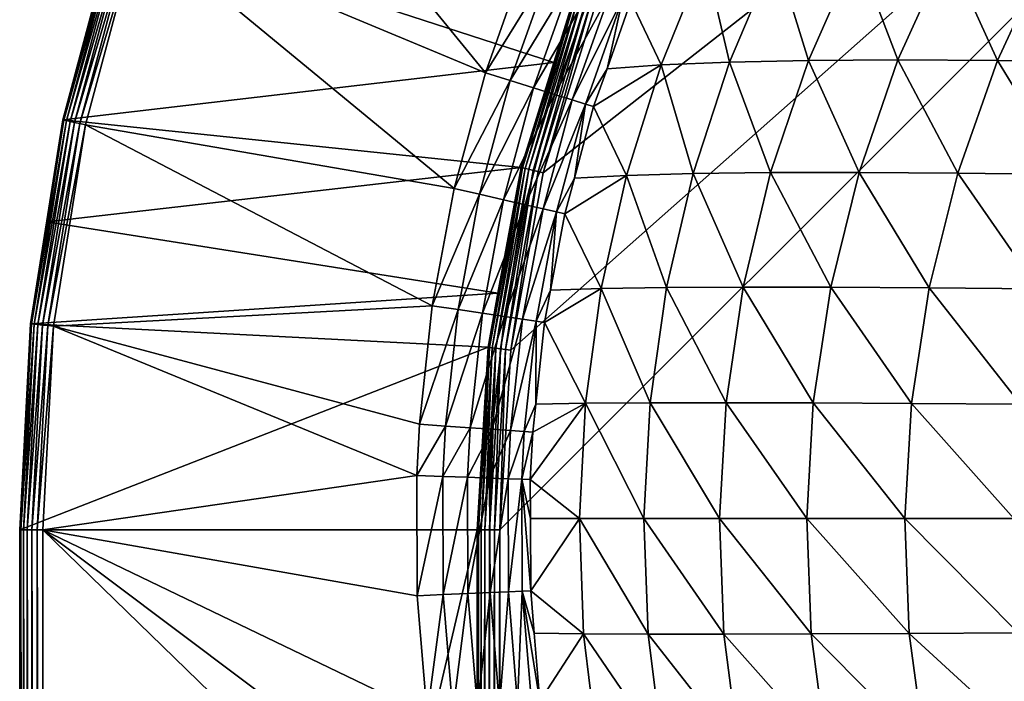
# Model space of a CAD drawing. Extents: x -924 to 924, y -425 to 424.
# Tile 5 of 52: x -924 to -712, y -33 to 110. Entities that reach past the tile are written whole.
import ezdxf

# ---------------------------------------------------------------- set-up
doc = ezdxf.new("R2010")
doc.units = 0
doc.linetypes.add('SOLIDLINE', pattern=[0])
doc.layers.add('BE3C_Starlet_I_Sil_8320CWVVK_1', color=252, linetype='SOLIDLINE')

msp = doc.modelspace()

# ---------------------------------------------------------------- linework, layer by layer
at = {"layer": 'BE3C_Starlet_I_Sil_8320CWVVK_1', "color": 252}
for points in [[(-500, 320.795), (820.794, -420), (-820.794, -420)], [(-500, 320.795), (-820.794, -420), (-820.794, 0)], [(-820.794, 0), (-818.456, 38.6675), (-500, 320.795)], [(-500, 320.795), (-818.456, 38.6675), (-811.473, 76.7712)], [(-500, 320.795), (-811.473, 76.7712), (-799.948, 113.755)], [(-898.545, 129.495, 575), (-823.938, 98.2609, 575), (-882.826, 170.445, 575)], [(-882.826, 170.445, 575), (-823.938, 98.2609, 575), (-815.27, 122.739, 575)], [(-914.774, 88.163, 570.384), (-903.05, 130.959, 571.6), (-903.287, 131.036, 570.384)], [(-914.774, 88.163, 570.384), (-903.287, 131.036, 570.384), (-914.716, 88.1507, 569.143)], [(-914.531, 88.1114, 571.6), (-903.05, 130.959, 571.6), (-914.774, 88.163, 570.384)], [(-914.716, 88.1507, 569.143), (-903.287, 131.036, 570.384), (-903.23, 131.017, 569.143)], [(-903.23, 131.017, 569.143), (-809.234, 100.483, 4.14328), (-914.716, 88.1507, 569.143)], [(-914.531, 88.1114, 571.6), (-902.536, 130.792, 572.718), (-903.05, 130.959, 571.6)], [(-914.003, 87.999, 572.718), (-902.536, 130.792, 572.718), (-914.531, 88.1114, 571.6)], [(-914.003, 87.999, 572.718), (-901.776, 130.545, 573.669), (-902.536, 130.792, 572.718)], [(-913.221, 87.8328, 573.669), (-901.776, 130.545, 573.669), (-914.003, 87.999, 572.718)], [(-913.221, 87.8328, 573.669), (-900.817, 130.233, 574.393), (-901.776, 130.545, 573.669)], [(-912.234, 87.6231, 574.393), (-900.817, 130.233, 574.393), (-913.221, 87.8328, 573.669)], [(-912.234, 87.6231, 574.393), (-899.717, 129.876, 574.846), (-900.817, 130.233, 574.393)], [(-911.103, 87.3827, 574.846), (-899.717, 129.876, 574.846), (-912.234, 87.6231, 574.393)], [(-911.103, 87.3827, 574.846), (-898.545, 129.495, 575), (-899.717, 129.876, 574.846)], [(-909.898, 87.1265, 575), (-898.545, 129.495, 575), (-911.103, 87.3827, 574.846)], [(-909.898, 87.1265, 575), (-830.616, 73.3924, 575), (-898.545, 129.495, 575)], [(-903.23, 131.017, 569.143), (-804.554, 115.502, 4.14328), (-809.234, 100.483, 4.14328)], [(-898.545, 129.495, 575), (-830.616, 73.3924, 575), (-823.938, 98.2609, 575)], [(-776.744, 123.136, 512.617), (-792.636, 113.71, 555.586), (-786.157, 100.001, 512.355)], [(-786.157, 100.001, 512.355), (-771.452, 100.588, 467.763), (-776.744, 123.136, 512.617)], [(-776.744, 123.136, 512.617), (-771.452, 100.588, 467.763), (-761.534, 123.916, 468.168)], [(-771.452, 100.588, 467.763), (-754.46, 100.94, 424.053), (-761.534, 123.916, 468.168)], [(-761.534, 123.916, 468.168), (-754.46, 100.94, 424.053), (-744.135, 124.404, 424.566)], [(-754.46, 100.94, 424.053), (-735.23, 101.057, 381.32), (-744.135, 124.404, 424.566)], [(-744.135, 124.404, 424.566), (-735.23, 101.057, 381.32), (-724.596, 124.601, 381.901)], [(-735.23, 101.057, 381.32), (-713.812, 100.941, 339.656), (-724.596, 124.601, 381.901)], [(-724.596, 124.601, 381.901), (-713.812, 100.941, 339.656), (-702.965, 124.506, 340.263)], [(-690.255, 100.59, 299.156), (-702.965, 124.506, 340.263), (-713.812, 100.941, 339.656)], [(-823.938, 98.2609, 575), (-810.106, 120.679, 574.374), (-815.27, 122.739, 575)], [(-823.938, 98.2609, 575), (-818.618, 96.6086, 574.371), (-810.106, 120.679, 574.374)], [(-818.618, 96.6086, 574.371), (-805.201, 118.722, 572.528), (-810.106, 120.679, 574.374)], [(-818.618, 96.6086, 574.371), (-813.566, 95.0395, 572.517), (-805.201, 118.722, 572.528)], [(-813.566, 95.0395, 572.517), (-800.801, 116.967, 569.553), (-805.201, 118.722, 572.528)], [(-813.566, 95.0395, 572.517), (-809.035, 93.6323, 569.531), (-800.801, 116.967, 569.553)], [(-809.035, 93.6323, 569.531), (-797.125, 115.5, 565.6), (-800.801, 116.967, 569.553)], [(-815.934, 77.8708, 3.02856), (-809.234, 100.483, 4.14328), (-804.244, 115.385, 3.02856)], [(-815.371, 77.7321, 2.02046), (-815.934, 77.8708, 3.02856), (-804.244, 115.385, 3.02856)], [(-815.371, 77.7321, 2.02046), (-804.244, 115.385, 3.02856), (-803.702, 115.179, 2.02046)], [(-814.598, 77.5414, 1.17354), (-815.371, 77.7321, 2.02046), (-803.702, 115.179, 2.02046)], [(-814.598, 77.5414, 1.17354), (-803.702, 115.179, 2.02046), (-802.957, 114.897, 1.17354)], [(-813.655, 77.309, 0.53358), (-814.598, 77.5414, 1.17354), (-802.957, 114.897, 1.17354)], [(-813.655, 77.309, 0.53358), (-802.957, 114.897, 1.17354), (-802.049, 114.552, 0.53358)], [(-812.594, 77.0476, 0.13524), (-813.655, 77.309, 0.53358), (-802.049, 114.552, 0.53358)], [(-812.594, 77.0476, 0.13524), (-802.049, 114.552, 0.53358), (-801.028, 114.165, 0.13524)], [(-804.244, 115.385, 3.02856), (-809.234, 100.483, 4.14328), (-804.554, 115.502, 4.14328)], [(-809.035, 93.6323, 569.531), (-805.253, 92.4579, 565.563), (-797.125, 115.5, 565.6)], [(-805.253, 92.4579, 565.563), (-794.357, 114.396, 560.865), (-797.125, 115.5, 565.6)], [(-805.253, 92.4579, 565.563), (-802.411, 91.5753, 560.812), (-794.357, 114.396, 560.865)], [(-802.411, 91.5753, 560.812), (-797.781, 99.153, 555.542), (-794.357, 114.396, 560.865)], [(-797.781, 99.153, 555.542), (-792.636, 113.71, 555.586), (-794.357, 114.396, 560.865)], [(-811.473, 76.7712), (-812.594, 77.0476, 0.13524), (-801.028, 114.165, 0.13524)], [(-811.473, 76.7712), (-801.028, 114.165, 0.13524), (-799.948, 113.755)], [(-786.157, 100.001, 512.355), (-792.636, 113.71, 555.586), (-797.781, 99.153, 555.542)], [(-914.716, 88.1507, 569.143), (-809.234, 100.483, 4.14328), (-816.256, 77.95, 4.14328)], [(-815.934, 77.8708, 3.02856), (-816.256, 77.95, 4.14328), (-809.234, 100.483, 4.14328)], [(-786.157, 100.001, 512.355), (-800.652, 91.0289, 555.517), (-793.599, 76.2069, 512.139)], [(-786.157, 100.001, 512.355), (-797.781, 99.153, 555.542), (-800.652, 91.0289, 555.517)], [(-793.599, 76.2069, 512.139), (-779.286, 76.6031, 467.43), (-786.157, 100.001, 512.355)], [(-786.157, 100.001, 512.355), (-779.286, 76.6031, 467.43), (-771.452, 100.588, 467.763)], [(-779.286, 76.6031, 467.43), (-762.606, 76.8219, 423.633), (-771.452, 100.588, 467.763)], [(-771.452, 100.588, 467.763), (-762.606, 76.8219, 423.633), (-754.46, 100.94, 424.053)], [(-762.606, 76.8219, 423.633), (-743.608, 76.8636, 380.843), (-754.46, 100.94, 424.053)], [(-754.46, 100.94, 424.053), (-743.608, 76.8636, 380.843), (-735.23, 101.057, 381.32)], [(-743.608, 76.8636, 380.843), (-722.344, 76.7284, 339.158), (-735.23, 101.057, 381.32)], [(-735.23, 101.057, 381.32), (-722.344, 76.7284, 339.158), (-713.812, 100.941, 339.656)], [(-698.865, 76.4166, 298.674), (-713.812, 100.941, 339.656), (-722.344, 76.7284, 339.158)], [(-690.255, 100.59, 299.156), (-713.812, 100.941, 339.656), (-698.865, 76.4166, 298.674)], [(-830.616, 73.3924, 575), (-818.618, 96.6086, 574.371), (-823.938, 98.2609, 575)], [(-802.411, 91.5753, 560.812), (-800.652, 91.0289, 555.517), (-797.781, 99.153, 555.542)], [(-830.616, 73.3924, 575), (-825.174, 72.1546, 574.369), (-818.618, 96.6086, 574.371)], [(-825.174, 72.1546, 574.369), (-813.566, 95.0395, 572.517), (-818.618, 96.6086, 574.371)], [(-825.174, 72.1546, 574.369), (-820.006, 70.9793, 572.508), (-813.566, 95.0395, 572.517)], [(-820.006, 70.9793, 572.508), (-809.035, 93.6323, 569.531), (-813.566, 95.0395, 572.517)], [(-820.006, 70.9793, 572.508), (-815.374, 69.9258, 569.51), (-809.035, 93.6323, 569.531)], [(-815.374, 69.9258, 569.51), (-805.253, 92.4579, 565.563), (-809.035, 93.6323, 569.531)], [(-815.374, 69.9258, 569.51), (-811.511, 69.0473, 565.528), (-805.253, 92.4579, 565.563)], [(-811.511, 69.0473, 565.528), (-802.411, 91.5753, 560.812), (-805.253, 92.4579, 565.563)], [(-811.511, 69.0473, 565.528), (-808.613, 68.3882, 560.761), (-802.411, 91.5753, 560.812)], [(-808.613, 68.3882, 560.761), (-804.781, 75.6119, 555.473), (-802.411, 91.5753, 560.812)], [(-804.781, 75.6119, 555.473), (-800.652, 91.0289, 555.517), (-802.411, 91.5753, 560.812)], [(-793.599, 76.2069, 512.139), (-800.652, 91.0289, 555.517), (-804.781, 75.6119, 555.473)], [(-921.718, 44.3243, 570.384), (-914.531, 88.1114, 571.6), (-914.774, 88.163, 570.384)], [(-921.718, 44.3243, 570.384), (-914.774, 88.163, 570.384), (-918.188, 66.2344, 569.143)], [(-921.471, 44.2984, 571.6), (-914.531, 88.1114, 571.6), (-921.718, 44.3243, 570.384)], [(-921.471, 44.2984, 571.6), (-914.003, 87.999, 572.718), (-914.531, 88.1114, 571.6)], [(-920.933, 44.2419, 572.718), (-914.003, 87.999, 572.718), (-921.471, 44.2984, 571.6)], [(-920.933, 44.2419, 572.718), (-913.221, 87.8328, 573.669), (-914.003, 87.999, 572.718)], [(-920.138, 44.1583, 573.669), (-913.221, 87.8328, 573.669), (-920.933, 44.2419, 572.718)], [(-920.138, 44.1583, 573.669), (-912.234, 87.6231, 574.393), (-913.221, 87.8328, 573.669)], [(-919.135, 44.0529, 574.393), (-912.234, 87.6231, 574.393), (-920.138, 44.1583, 573.669)], [(-919.135, 44.0529, 574.393), (-911.103, 87.3827, 574.846), (-912.234, 87.6231, 574.393)], [(-917.985, 43.932, 574.846), (-911.103, 87.3827, 574.846), (-919.135, 44.0529, 574.393)], [(-918.188, 66.2344, 569.143), (-914.774, 88.163, 570.384), (-914.716, 88.1507, 569.143)], [(-914.716, 88.1507, 569.143), (-816.256, 77.95, 4.14328), (-918.188, 66.2344, 569.143)], [(-917.985, 43.932, 574.846), (-909.898, 87.1265, 575), (-911.103, 87.3827, 574.846)], [(-916.76, 43.8032, 575), (-909.898, 87.1265, 575), (-917.985, 43.932, 574.846)], [(-916.76, 43.8032, 575), (-835.337, 48.1901, 575), (-909.898, 87.1265, 575)], [(-909.898, 87.1265, 575), (-835.337, 48.1901, 575), (-830.616, 73.3924, 575)], [(-918.188, 66.2344, 569.143), (-816.256, 77.95, 4.14328), (-821.219, 50.8639, 4.14328)], [(-823.017, 39.2214, 3.02856), (-821.219, 50.8639, 4.14328), (-815.934, 77.8708, 3.02856)], [(-822.442, 39.1515, 2.02046), (-823.017, 39.2214, 3.02856), (-815.934, 77.8708, 3.02856)], [(-822.442, 39.1515, 2.02046), (-815.934, 77.8708, 3.02856), (-815.371, 77.7321, 2.02046)], [(-821.651, 39.0554, 1.17354), (-822.442, 39.1515, 2.02046), (-815.371, 77.7321, 2.02046)], [(-821.651, 39.0554, 1.17354), (-815.371, 77.7321, 2.02046), (-814.598, 77.5414, 1.17354)], [(-820.687, 38.9384, 0.53358), (-821.651, 39.0554, 1.17354), (-814.598, 77.5414, 1.17354)], [(-821.219, 50.8639, 4.14328), (-816.256, 77.95, 4.14328), (-815.934, 77.8708, 3.02856)], [(-820.687, 38.9384, 0.53358), (-814.598, 77.5414, 1.17354), (-813.655, 77.309, 0.53358)], [(-819.602, 38.8067, 0.13524), (-820.687, 38.9384, 0.53358), (-813.655, 77.309, 0.53358)], [(-819.602, 38.8067, 0.13524), (-813.655, 77.309, 0.53358), (-812.594, 77.0476, 0.13524)], [(-818.456, 38.6675), (-819.602, 38.8067, 0.13524), (-812.594, 77.0476, 0.13524)], [(-818.456, 38.6675), (-812.594, 77.0476, 0.13524), (-811.473, 76.7712)], [(-793.599, 76.2069, 512.139), (-806.825, 67.9817, 555.452), (-799.029, 51.8844, 511.976)], [(-793.599, 76.2069, 512.139), (-804.781, 75.6119, 555.473), (-806.825, 67.9817, 555.452)], [(-799.029, 51.8844, 511.976), (-784.995, 52.1092, 467.178), (-793.599, 76.2069, 512.139)], [(-793.599, 76.2069, 512.139), (-784.995, 52.1092, 467.178), (-779.286, 76.6031, 467.43)], [(-784.995, 52.1092, 467.178), (-768.531, 52.2139, 423.314), (-779.286, 76.6031, 467.43)], [(-779.286, 76.6031, 467.43), (-768.531, 52.2139, 423.314), (-762.606, 76.8219, 423.633)], [(-768.531, 52.2139, 423.314), (-749.691, 52.1988, 380.483), (-762.606, 76.8219, 423.633)], [(-762.606, 76.8219, 423.633), (-749.691, 52.1988, 380.483), (-743.608, 76.8636, 380.843)], [(-749.691, 52.1988, 380.483), (-728.525, 52.064, 338.782), (-743.608, 76.8636, 380.843)], [(-743.608, 76.8636, 380.843), (-728.525, 52.064, 338.782), (-722.344, 76.7284, 339.158)], [(-705.087, 51.8098, 298.309), (-722.344, 76.7284, 339.158), (-728.525, 52.064, 338.782)], [(-698.865, 76.4166, 298.674), (-722.344, 76.7284, 339.158), (-705.087, 51.8098, 298.309)], [(-808.613, 68.3882, 560.761), (-806.825, 67.9817, 555.452), (-804.781, 75.6119, 555.473)], [(-835.337, 48.1901, 575), (-825.174, 72.1546, 574.369), (-830.616, 73.3924, 575)], [(-835.337, 48.1901, 575), (-829.807, 47.3728, 574.367), (-825.174, 72.1546, 574.369)], [(-829.807, 47.3728, 574.367), (-820.006, 70.9793, 572.508), (-825.174, 72.1546, 574.369)], [(-829.807, 47.3728, 574.367), (-824.557, 46.5968, 572.5), (-820.006, 70.9793, 572.508)], [(-824.557, 46.5968, 572.5), (-815.374, 69.9258, 569.51), (-820.006, 70.9793, 572.508)], [(-824.557, 46.5968, 572.5), (-819.852, 45.9016, 569.493), (-815.374, 69.9258, 569.51)], [(-819.852, 45.9016, 569.493), (-811.511, 69.0473, 565.528), (-815.374, 69.9258, 569.51)], [(-819.852, 45.9016, 569.493), (-815.932, 45.3222, 565.5), (-811.511, 69.0473, 565.528)], [(-815.932, 45.3222, 565.5), (-808.613, 68.3882, 560.761), (-811.511, 69.0473, 565.528)], [(-815.932, 45.3222, 565.5), (-812.995, 44.8881, 560.721), (-808.613, 68.3882, 560.761)], [(-812.995, 44.8881, 560.721), (-809.9, 51.5238, 555.415), (-808.613, 68.3882, 560.761)], [(-809.9, 51.5238, 555.415), (-806.825, 67.9817, 555.452), (-808.613, 68.3882, 560.761)], [(-799.029, 51.8844, 511.976), (-806.825, 67.9817, 555.452), (-809.9, 51.5238, 555.415)], [(-918.188, 66.2344, 569.143), (-921.659, 44.3181, 569.143), (-921.718, 44.3243, 570.384)], [(-918.188, 66.2344, 569.143), (-821.219, 50.8639, 4.14328), (-921.659, 44.3181, 569.143)], [(-921.659, 44.3181, 569.143), (-821.219, 50.8639, 4.14328), (-823.346, 39.2613, 4.14328)], [(-823.017, 39.2214, 3.02856), (-823.346, 39.2613, 4.14328), (-821.219, 50.8639, 4.14328)], [(-812.995, 44.8881, 560.721), (-811.189, 44.6212, 555.399), (-809.9, 51.5238, 555.415)], [(-799.029, 51.8844, 511.976), (-811.189, 44.6212, 555.399), (-802.402, 27.2221, 511.87)], [(-799.029, 51.8844, 511.976), (-809.9, 51.5238, 555.415), (-811.189, 44.6212, 555.399)], [(-802.402, 27.2221, 511.87), (-788.535, 27.3099, 467.016), (-799.029, 51.8844, 511.976)], [(-799.029, 51.8844, 511.976), (-788.535, 27.3099, 467.016), (-784.995, 52.1092, 467.178)], [(-788.535, 27.3099, 467.016), (-772.199, 27.3349, 423.11), (-784.995, 52.1092, 467.178)], [(-784.995, 52.1092, 467.178), (-772.199, 27.3349, 423.11), (-768.531, 52.2139, 423.314)], [(-772.199, 27.3349, 423.11), (-753.447, 27.2972, 380.251), (-768.531, 52.2139, 423.314)], [(-768.531, 52.2139, 423.314), (-753.447, 27.2972, 380.251), (-749.691, 52.1988, 380.483)], [(-753.447, 27.2972, 380.251), (-732.333, 27.1969, 338.54), (-749.691, 52.1988, 380.483)], [(-749.691, 52.1988, 380.483), (-732.333, 27.1969, 338.54), (-728.525, 52.064, 338.782)], [(-708.909, 27.0342, 298.075), (-728.525, 52.064, 338.782), (-732.333, 27.1969, 338.54)], [(-705.087, 51.8098, 298.309), (-728.525, 52.064, 338.782), (-708.909, 27.0342, 298.075)], [(-916.76, 43.8032, 575), (-838.104, 22.7186, 575), (-835.337, 48.1901, 575)], [(-838.104, 22.7186, 575), (-829.807, 47.3728, 574.367), (-835.337, 48.1901, 575)], [(-838.104, 22.7186, 575), (-832.521, 22.33, 574.366), (-829.807, 47.3728, 574.367)], [(-832.521, 22.33, 574.366), (-824.557, 46.5968, 572.5), (-829.807, 47.3728, 574.367)], [(-832.521, 22.33, 574.366), (-827.222, 21.9611, 572.495), (-824.557, 46.5968, 572.5)], [(-827.222, 21.9611, 572.495), (-819.852, 45.9016, 569.493), (-824.557, 46.5968, 572.5)], [(-827.222, 21.9611, 572.495), (-822.475, 21.6306, 569.483), (-819.852, 45.9016, 569.493)], [(-822.475, 21.6306, 569.483), (-815.932, 45.3222, 565.5), (-819.852, 45.9016, 569.493)], [(-822.475, 21.6306, 569.483), (-818.522, 21.3553, 565.482), (-815.932, 45.3222, 565.5)], [(-818.522, 21.3553, 565.482), (-812.995, 44.8881, 560.721), (-815.932, 45.3222, 565.5)], [(-818.522, 21.3553, 565.482), (-815.561, 21.1492, 560.695), (-812.995, 44.8881, 560.721)], [(-815.561, 21.1492, 560.695), (-813.091, 27.0613, 555.374), (-812.995, 44.8881, 560.721)], [(-813.091, 27.0613, 555.374), (-811.189, 44.6212, 555.399), (-812.995, 44.8881, 560.721)], [(-802.402, 27.2221, 511.87), (-811.189, 44.6212, 555.399), (-813.091, 27.0613, 555.374)], [(-924.041, 0, 570.384), (-921.471, 44.2984, 571.6), (-921.718, 44.3243, 570.384)], [(-924.041, 0, 570.384), (-921.718, 44.3243, 570.384), (-923.981, 0, 569.143)], [(-923.792, 0, 571.6), (-921.471, 44.2984, 571.6), (-924.041, 0, 570.384)], [(-923.981, 0, 569.143), (-921.718, 44.3243, 570.384), (-921.659, 44.3181, 569.143)], [(-921.659, 44.3181, 569.143), (-823.346, 39.2613, 4.14328), (-923.981, 0, 569.143)], [(-923.792, 0, 571.6), (-920.933, 44.2419, 572.718), (-921.471, 44.2984, 571.6)], [(-923.252, 0, 572.718), (-920.933, 44.2419, 572.718), (-923.792, 0, 571.6)], [(-923.252, 0, 572.718), (-920.138, 44.1583, 573.669), (-920.933, 44.2419, 572.718)], [(-922.453, 0, 573.669), (-920.138, 44.1583, 573.669), (-923.252, 0, 572.718)], [(-922.453, 0, 573.669), (-919.135, 44.0529, 574.393), (-920.138, 44.1583, 573.669)], [(-921.444, 0, 574.393), (-919.135, 44.0529, 574.393), (-922.453, 0, 573.669)], [(-921.444, 0, 574.393), (-917.985, 43.932, 574.846), (-919.135, 44.0529, 574.393)], [(-920.288, 0, 574.846), (-917.985, 43.932, 574.846), (-921.444, 0, 574.393)], [(-920.288, 0, 574.846), (-916.76, 43.8032, 575), (-917.985, 43.932, 574.846)], [(-919.055, 0, 575), (-916.76, 43.8032, 575), (-920.288, 0, 574.846)], [(-919.055, 0, 575), (-838.685, 11.706, 575), (-916.76, 43.8032, 575)], [(-838.685, 11.706, 575), (-838.104, 22.7186, 575), (-916.76, 43.8032, 575)], [(-923.981, 0, 569.143), (-823.346, 39.2613, 4.14328), (-825.721, 0, 4.14328)], [(-825.389, 0, 3.02856), (-825.721, 0, 4.14328), (-823.346, 39.2613, 4.14328)], [(-825.389, 0, 3.02856), (-823.346, 39.2613, 4.14328), (-823.017, 39.2214, 3.02856)], [(-824.81, 0, 2.02046), (-825.389, 0, 3.02856), (-823.017, 39.2214, 3.02856)], [(-824.81, 0, 2.02046), (-823.017, 39.2214, 3.02856), (-822.442, 39.1515, 2.02046)], [(-824.013, 0, 1.17354), (-824.81, 0, 2.02046), (-822.442, 39.1515, 2.02046)], [(-824.013, 0, 1.17354), (-822.442, 39.1515, 2.02046), (-821.651, 39.0554, 1.17354)], [(-823.042, 0, 0.53358), (-824.013, 0, 1.17354), (-821.651, 39.0554, 1.17354)], [(-823.042, 0, 0.53358), (-821.651, 39.0554, 1.17354), (-820.687, 38.9384, 0.53358)], [(-821.949, 0, 0.13524), (-823.042, 0, 0.53358), (-820.687, 38.9384, 0.53358)], [(-821.949, 0, 0.13524), (-820.687, 38.9384, 0.53358), (-819.602, 38.8067, 0.13524)], [(-820.794, 0), (-821.949, 0, 0.13524), (-819.602, 38.8067, 0.13524)], [(-820.794, 0), (-819.602, 38.8067, 0.13524), (-818.456, 38.6675)], [(-815.561, 21.1492, 560.695), (-813.745, 21.0228, 555.366), (-813.091, 27.0613, 555.374)], [(-814.282, 10.8294, 555.358), (-803.675, 2.43976, 511.83), (-802.402, 27.2221, 511.87)], [(-814.282, 10.8294, 555.358), (-802.402, 27.2221, 511.87), (-813.745, 21.0228, 555.366)], [(-802.402, 27.2221, 511.87), (-813.091, 27.0613, 555.374), (-813.745, 21.0228, 555.366)], [(-803.675, 2.43976, 511.83), (-789.867, 2.44494, 466.954), (-802.402, 27.2221, 511.87)], [(-802.402, 27.2221, 511.87), (-789.867, 2.44494, 466.954), (-788.535, 27.3099, 467.016)], [(-789.867, 2.44494, 466.954), (-773.576, 2.44449, 423.031), (-788.535, 27.3099, 467.016)], [(-788.535, 27.3099, 467.016), (-773.576, 2.44449, 423.031), (-772.199, 27.3349, 423.11)], [(-773.576, 2.44449, 423.031), (-754.854, 2.43841, 380.162), (-772.199, 27.3349, 423.11)], [(-772.199, 27.3349, 423.11), (-754.854, 2.43841, 380.162), (-753.447, 27.2972, 380.251)], [(-754.854, 2.43841, 380.162), (-733.755, 2.42672, 338.447), (-753.447, 27.2972, 380.251)], [(-753.447, 27.2972, 380.251), (-733.755, 2.42672, 338.447), (-732.333, 27.1969, 338.54)], [(-710.332, 2.40943, 297.985), (-732.333, 27.1969, 338.54), (-733.755, 2.42672, 338.447)], [(-708.909, 27.0342, 298.075), (-732.333, 27.1969, 338.54), (-710.332, 2.40943, 297.985)], [(-838.685, 11.706, 575), (-832.521, 22.33, 574.366), (-838.104, 22.7186, 575)], [(-838.685, 11.706, 575), (-833.091, 11.5051, 574.365), (-832.521, 22.33, 574.366)], [(-833.091, 11.5051, 574.365), (-827.222, 21.9611, 572.495), (-832.521, 22.33, 574.366)], [(-833.091, 11.5051, 574.365), (-827.782, 11.3143, 572.494), (-827.222, 21.9611, 572.495)], [(-827.782, 11.3143, 572.494), (-822.475, 21.6306, 569.483), (-827.222, 21.9611, 572.495)], [(-827.782, 11.3143, 572.494), (-823.026, 11.1435, 569.48), (-822.475, 21.6306, 569.483)], [(-823.026, 11.1435, 569.48), (-818.522, 21.3553, 565.482), (-822.475, 21.6306, 569.483)], [(-823.026, 11.1435, 569.48), (-819.065, 11.0012, 565.478), (-818.522, 21.3553, 565.482)], [(-819.065, 11.0012, 565.478), (-815.561, 21.1492, 560.695), (-818.522, 21.3553, 565.482)], [(-819.065, 11.0012, 565.478), (-816.1, 10.8947, 560.689), (-815.561, 21.1492, 560.695)], [(-816.1, 10.8947, 560.689), (-813.745, 21.0228, 555.366), (-815.561, 21.1492, 560.695)], [(-816.1, 10.8947, 560.689), (-814.282, 10.8294, 555.358), (-813.745, 21.0228, 555.366)], [(-919.055, 0, 575), (-838.587, -14.1537, 575), (-838.685, 11.706, 575)], [(-838.587, -14.1537, 575), (-833.091, 11.5051, 574.365), (-838.685, 11.706, 575)], [(-838.587, -14.1537, 575), (-832.995, -13.9108, 574.365), (-833.091, 11.5051, 574.365)], [(-832.995, -13.9108, 574.365), (-827.782, 11.3143, 572.494), (-833.091, 11.5051, 574.365)], [(-832.995, -13.9108, 574.365), (-827.688, -13.6803, 572.494), (-827.782, 11.3143, 572.494)], [(-827.688, -13.6803, 572.494), (-823.026, 11.1435, 569.48), (-827.782, 11.3143, 572.494)], [(-827.688, -13.6803, 572.494), (-822.933, -13.4738, 569.481), (-823.026, 11.1435, 569.48)], [(-822.933, -13.4738, 569.481), (-819.065, 11.0012, 565.478), (-823.026, 11.1435, 569.48)], [(-822.933, -13.4738, 569.481), (-818.973, -13.3018, 565.479), (-819.065, 11.0012, 565.478)], [(-818.973, -13.3018, 565.479), (-816.1, 10.8947, 560.689), (-819.065, 11.0012, 565.478)], [(-818.973, -13.3018, 565.479), (-816.009, -13.1731, 560.691), (-816.1, 10.8947, 560.689)], [(-816.009, -13.1731, 560.691), (-814.191, -13.0941, 555.36), (-816.1, 10.8947, 560.689)], [(-816.1, 10.8947, 560.689), (-814.191, -13.0941, 555.36), (-814.25, 2.43039, 555.359)], [(-814.25, 2.43039, 555.359), (-814.282, 10.8294, 555.358), (-816.1, 10.8947, 560.689)], [(-814.25, 2.43039, 555.359), (-803.675, 2.43976, 511.83), (-814.282, 10.8294, 555.358)], [(-814.191, -13.0941, 555.36), (-803.675, 2.43976, 511.83), (-814.25, 2.43039, 555.359)], [(-814.191, -13.0941, 555.36), (-802.819, -22.3448, 511.858), (-803.675, 2.43976, 511.83)], [(-803.675, 2.43976, 511.83), (-788.97, -22.4108, 466.997), (-789.867, 2.44494, 466.954)], [(-802.819, -22.3448, 511.858), (-788.97, -22.4108, 466.997), (-803.675, 2.43976, 511.83)], [(-788.97, -22.4108, 466.997), (-772.648, -22.4254, 423.086), (-789.867, 2.44494, 466.954)], [(-789.867, 2.44494, 466.954), (-772.648, -22.4254, 423.086), (-773.576, 2.44449, 423.031)], [(-772.648, -22.4254, 423.086), (-753.907, -22.3885, 380.224), (-773.576, 2.44449, 423.031)], [(-773.576, 2.44449, 423.031), (-753.907, -22.3885, 380.224), (-754.854, 2.43841, 380.162)], [(-753.907, -22.3885, 380.224), (-732.798, -22.3003, 338.511), (-754.854, 2.43841, 380.162)], [(-754.854, 2.43841, 380.162), (-732.798, -22.3003, 338.511), (-733.755, 2.42672, 338.447)], [(-710.332, 2.40943, 297.985), (-733.755, 2.42672, 338.447), (-709.374, -22.1609, 298.047)], [(-709.374, -22.1609, 298.047), (-733.755, 2.42672, 338.447), (-732.798, -22.3003, 338.511)], [(-923.792, -420, 571.6), (-923.792, 0, 571.6), (-924.041, 0, 570.384)], [(-923.792, -420, 571.6), (-924.041, 0, 570.384), (-924.041, -420, 570.384)], [(-924.041, -420, 570.384), (-924.041, 0, 570.384), (-923.981, 0, 569.143)], [(-924.041, -420, 570.384), (-923.981, 0, 569.143), (-923.981, -420, 569.143)], [(-825.721, -420, 4.14328), (-923.981, -420, 569.143), (-825.721, 0, 4.14328)], [(-825.721, 0, 4.14328), (-923.981, -420, 569.143), (-923.981, 0, 569.143)], [(-923.252, -420, 572.718), (-923.252, 0, 572.718), (-923.792, 0, 571.6)], [(-923.252, -420, 572.718), (-923.792, 0, 571.6), (-923.792, -420, 571.6)], [(-922.453, -420, 573.669), (-922.453, 0, 573.669), (-923.252, 0, 572.718)], [(-922.453, -420, 573.669), (-923.252, 0, 572.718), (-923.252, -420, 572.718)], [(-921.444, -420, 574.393), (-921.444, 0, 574.393), (-922.453, 0, 573.669)], [(-921.444, -420, 574.393), (-922.453, 0, 573.669), (-922.453, -420, 573.669)], [(-920.288, -420, 574.846), (-920.288, 0, 574.846), (-921.444, 0, 574.393)], [(-920.288, -420, 574.846), (-921.444, 0, 574.393), (-921.444, -420, 574.393)], [(-919.055, -420, 575), (-919.055, 0, 575), (-920.288, 0, 574.846)], [(-919.055, -420, 575), (-920.288, 0, 574.846), (-920.288, -420, 574.846)], [(-919.055, -420, 575), (-826.326, -90.1963, 575), (-919.055, 0, 575)], [(-919.055, 0, 575), (-826.326, -90.1963, 575), (-832.373, -65.1813, 575)], [(-919.055, 0, 575), (-832.373, -65.1813, 575), (-836.467, -39.8031, 575)], [(-836.467, -39.8031, 575), (-838.587, -14.1537, 575), (-919.055, 0, 575)], [(-825.389, 0, 3.02856), (-825.389, -420, 3.02856), (-825.721, -420, 4.14328)], [(-825.389, 0, 3.02856), (-825.721, -420, 4.14328), (-825.721, 0, 4.14328)], [(-824.81, 0, 2.02046), (-824.81, -420, 2.02046), (-825.389, -420, 3.02856)], [(-824.81, 0, 2.02046), (-825.389, -420, 3.02856), (-825.389, 0, 3.02856)], [(-824.013, 0, 1.17354), (-824.013, -420, 1.17354), (-824.81, -420, 2.02046)], [(-824.013, 0, 1.17354), (-824.81, -420, 2.02046), (-824.81, 0, 2.02046)], [(-823.042, 0, 0.53358), (-823.042, -420, 0.53358), (-824.013, -420, 1.17354)], [(-823.042, 0, 0.53358), (-824.013, -420, 1.17354), (-824.013, 0, 1.17354)], [(-821.949, 0, 0.13524), (-821.949, -420, 0.13524), (-823.042, -420, 0.53358)], [(-821.949, 0, 0.13524), (-823.042, -420, 0.53358), (-823.042, 0, 0.53358)], [(-820.794, 0), (-820.794, -420), (-821.949, -420, 0.13524)], [(-820.794, 0), (-821.949, -420, 0.13524), (-821.949, 0, 0.13524)], [(-836.467, -39.8031, 575), (-832.995, -13.9108, 574.365), (-838.587, -14.1537, 575)], [(-836.467, -39.8031, 575), (-830.916, -39.1261, 574.366), (-832.995, -13.9108, 574.365)], [(-830.916, -39.1261, 574.366), (-827.688, -13.6803, 572.494), (-832.995, -13.9108, 574.365)], [(-830.916, -39.1261, 574.366), (-825.646, -38.4834, 572.498), (-827.688, -13.6803, 572.494)], [(-825.646, -38.4834, 572.498), (-822.933, -13.4738, 569.481), (-827.688, -13.6803, 572.494)], [(-825.646, -38.4834, 572.498), (-820.925, -37.9076, 569.489), (-822.933, -13.4738, 569.481)], [(-820.925, -37.9076, 569.489), (-818.973, -13.3018, 565.479), (-822.933, -13.4738, 569.481)], [(-820.925, -37.9076, 569.489), (-816.991, -37.4279, 565.493), (-818.973, -13.3018, 565.479)], [(-816.991, -37.4279, 565.493), (-816.009, -13.1731, 560.691), (-818.973, -13.3018, 565.479)], [(-816.991, -37.4279, 565.493), (-814.044, -37.0685, 560.711), (-816.009, -13.1731, 560.691)], [(-816.009, -13.1731, 560.691), (-813.44, -22.216, 555.37), (-814.191, -13.0941, 555.36)], [(-814.044, -37.0685, 560.711), (-812.234, -36.8478, 555.387), (-816.009, -13.1731, 560.691)], [(-812.234, -36.8478, 555.387), (-813.44, -22.216, 555.37), (-816.009, -13.1731, 560.691)], [(-813.44, -22.216, 555.37), (-802.819, -22.3448, 511.858), (-814.191, -13.0941, 555.36)], [(-812.234, -36.8478, 555.387), (-802.819, -22.3448, 511.858), (-813.44, -22.216, 555.37)], [(-812.234, -36.8478, 555.387), (-799.854, -47.0434, 511.952), (-802.819, -22.3448, 511.858)], [(-799.854, -47.0434, 511.952), (-785.86, -47.2342, 467.141), (-802.819, -22.3448, 511.858)], [(-802.819, -22.3448, 511.858), (-785.86, -47.2342, 467.141), (-788.97, -22.4108, 466.997)], [(-785.86, -47.2342, 467.141), (-769.428, -47.3163, 423.268), (-788.97, -22.4108, 466.997)], [(-788.97, -22.4108, 466.997), (-769.428, -47.3163, 423.268), (-772.648, -22.4254, 423.086)], [(-772.648, -22.4254, 423.086), (-750.61, -47.2898, 380.43), (-753.907, -22.3885, 380.224)], [(-769.428, -47.3163, 423.268), (-750.61, -47.2898, 380.43), (-772.648, -22.4254, 423.086)], [(-753.907, -22.3885, 380.224), (-729.458, -47.1549, 338.727), (-732.798, -22.3003, 338.511)], [(-750.61, -47.2898, 380.43), (-729.458, -47.1549, 338.727), (-753.907, -22.3885, 380.224)], [(-709.374, -22.1609, 298.047), (-732.798, -22.3003, 338.511), (-706.025, -46.9118, 298.256)], [(-706.025, -46.9118, 298.256), (-732.798, -22.3003, 338.511), (-729.458, -47.1549, 338.727)]]:
    msp.add_3dface(points, dxfattribs=at)

doc.saveas('drawing.dxf')
